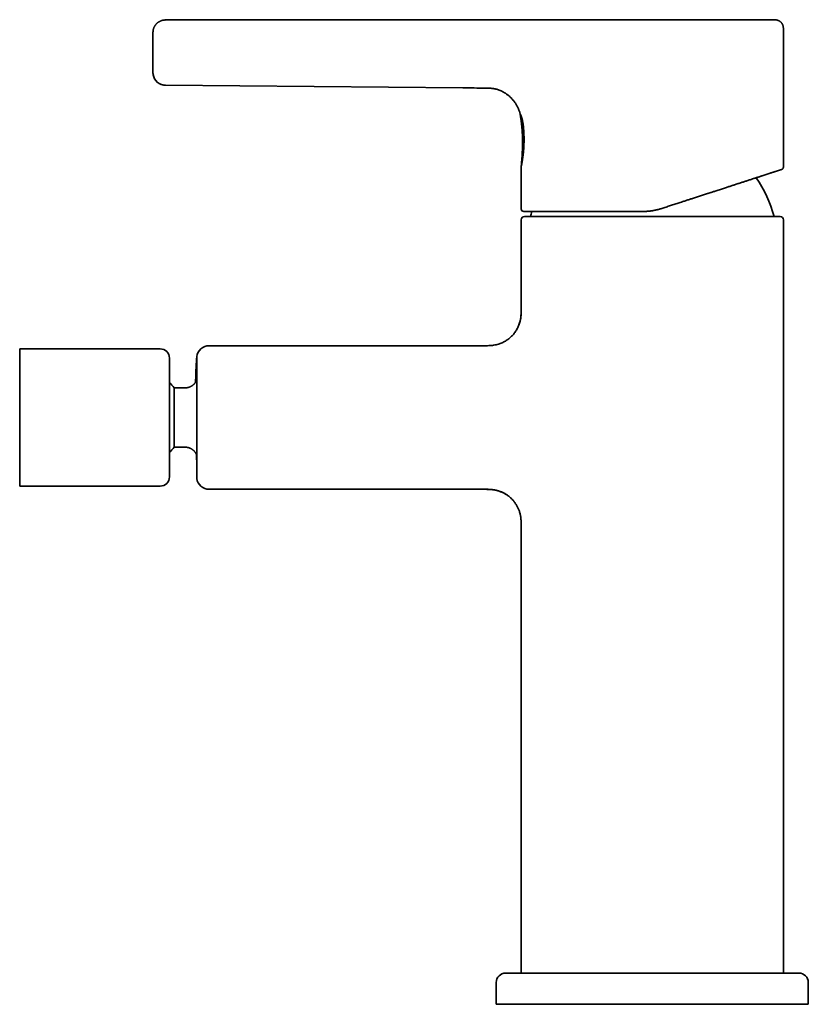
# Model space of a CAD drawing. Header units: millimetres. Extents: x 8 to 497, y 12 to 425.
# Tile 1 of 7: x 27 to 153, y 267 to 425. Entities that reach past the tile are written whole.
import ezdxf

# ---------------------------------------------------------------- set-up
doc = ezdxf.new("R2010")
doc.units = ezdxf.units.MM

msp = doc.modelspace()

# ---------------------------------------------------------------- linework, layer by layer
at = {"color": 7, "linetype": 'Continuous', "lineweight": 35}
for p, q in [((101.66, 424.82), (50.18, 424.79)), ((101.66, 424.81), (50.18, 424.78)), ((111.12, 424.81), (111.13, 424.81)), ((149.18, 401.22), (149.18, 423.31)), ((50.16, 414.34), (97.8, 413.91)), ((107.18, 401.31), (107.18, 394.51)), ((107.18, 392.8), (107.18, 378.61)), ((148.68, 393.3), (107.68, 393.3)), ((149.18, 272.11), (149.18, 392.8)), ((101.18, 372.61), (57.18, 372.61)), ((49.32, 372.11), (26.82, 372.11)), ((26.82, 372.11), (26.82, 361.11)), ((50.82, 370.61), (50.82, 361.11)), ((53.32, 365.86), (51.59, 365.86)), ((51.59, 361.11), (51.59, 365.86)), ((26.82, 361.11), (26.82, 350.11)), ((50.82, 361.11), (50.82, 351.61)), ((51.59, 356.36), (51.59, 361.11)), ((51.59, 356.36), (53.32, 356.36)), ((26.82, 350.11), (49.32, 350.11)), ((57.18, 349.61), (101.18, 349.61)), ((107.18, 343.61), (107.18, 272.11)), ((107.18, 343.61), (107.18, 343.61)), ((151.68, 272.11), (104.68, 272.11)), ((103.18, 270.61), (103.18, 267.11)), ((153.18, 267.11), (153.18, 270.61)), ((103.18, 267.11), (128.18, 267.11)), ((128.18, 267.11), (153.18, 267.11))]:
    msp.add_line(p, q, dxfattribs=at)
at = {"color": 7, "linetype": 'Continuous', "lineweight": 35, "flags": 128}
msp.add_lwpolyline([(48.18, 416.32), (48.18, 416.28), (48.18, 416.22)], dxfattribs=at)
at = {"color": 7, "linetype": 'Continuous', "lineweight": 35}
for centre, radius, start, end in [((50.18, 416.34), 2, 188.8455, 269.4813), ((128.18, 388.11), 20.2, 14.8911, 34.4131), ((107.58, 394.51), 0.4, 180, 270), ((107.68, 392.8), 0.5, 90, 180), ((128.18, 388.11), 20.2, 162.7166, 165.1089), ((148.68, 392.8), 0.5, 0, 90), ((57.18, 370.61), 2, 90, 172.8571), ((49.32, 370.61), 1.5, 0, 90), ((45.82, 361.11), 7.48, 39.4535, 48.0459), ((45.82, 361.11), 7.48, 311.9541, 320.5465), ((49.32, 351.61), 1.5, 270, 0), ((57.18, 351.61), 2, 187.6625, 270), ((104.68, 270.61), 1.5, 90, 180), ((151.68, 270.61), 1.5, 0, 90)]:
    msp.add_arc(centre, radius, start, end, dxfattribs=at)
for points, knots in [([(50.18, 424.79), (50.15, 424.79), (50.08, 424.79), (49.98, 424.78), (49.87, 424.77), (49.77, 424.75), (49.66, 424.73), (49.56, 424.7), (49.46, 424.66), (49.36, 424.62), (49.26, 424.57), (49.16, 424.51), (49.06, 424.45), (48.97, 424.38), (48.87, 424.31), (48.79, 424.23), (48.71, 424.15), (48.63, 424.06), (48.56, 423.97), (48.49, 423.87), (48.44, 423.77), (48.38, 423.67), (48.34, 423.57), (48.3, 423.47), (48.26, 423.36), (48.23, 423.25), (48.21, 423.13), (48.19, 423.02), (48.18, 422.91), (48.18, 422.84), (48.18, 422.81)], [0, 0, 0, 0, 0.032125, 0.064882, 0.098247, 0.13219, 0.166677, 0.201042, 0.235856, 0.271075, 0.306653, 0.343274, 0.38016, 0.417253, 0.454491, 0.491813, 0.529154, 0.566452, 0.603644, 0.640668, 0.677463, 0.713972, 0.750139, 0.785913, 0.821245, 0.859545, 0.897202, 0.93417, 0.970407, 1, 1, 1, 1]), ([(111.13, 424.81), (111.08, 424.81), (110.99, 424.81), (110.85, 424.82), (110.71, 424.82), (110.58, 424.82), (110.46, 424.82), (110.33, 424.82), (110.21, 424.83), (110.07, 424.83), (109.91, 424.83), (109.72, 424.83), (109.55, 424.84), (109.38, 424.84), (109.22, 424.84), (109.07, 424.84), (108.93, 424.83), (108.79, 424.83), (108.66, 424.83), (108.53, 424.83), (108.41, 424.83), (108.29, 424.83), (108.17, 424.83), (108.05, 424.82), (107.93, 424.82), (107.81, 424.82), (107.69, 424.82), (107.57, 424.82), (107.37, 424.81), (107.11, 424.81), (106.68, 424.8), (106.32, 424.8), (106.04, 424.8), (105.92, 424.8), (105.79, 424.8), (105.66, 424.79), (105.53, 424.79), (105.38, 424.79), (105.23, 424.79), (105.07, 424.79), (104.9, 424.79), (104.73, 424.79), (104.55, 424.79), (104.36, 424.8), (104.16, 424.8), (103.95, 424.8), (103.74, 424.8), (103.52, 424.8), (103.29, 424.81), (103.07, 424.81), (102.84, 424.81), (102.61, 424.81), (102.38, 424.81), (102.15, 424.81), (101.91, 424.81), (101.74, 424.81), (101.66, 424.81)], [0, 0, 0, 0, 0.0152754, 0.0299817, 0.0441993, 0.057999, 0.0714422, 0.0845821, 0.0974638, 0.1101248, 0.1296469, 0.1487862, 0.167594, 0.1860022, 0.2020321, 0.2176389, 0.2327823, 0.2474207, 0.2615122, 0.2750142, 0.2878851, 0.3000835, 0.3131497, 0.3257434, 0.338393, 0.3510951, 0.3638462, 0.3766425, 0.3894866, 0.4250133, 0.4607222, 0.5254909, 0.5381518, 0.5507774, 0.5636641, 0.5772153, 0.5917501, 0.6070204, 0.6230489, 0.6398591, 0.6574753, 0.6759051, 0.6951458, 0.7151982, 0.73606, 0.7577253, 0.7801847, 0.8034245, 0.8274265, 0.8521451, 0.8754085, 0.8992404, 0.9236295, 0.9485629, 0.9740254, 1, 1, 1, 1]), ([(147.68, 424.81), (147.68, 424.81), (147.68, 424.81), (147.68, 424.81), (147.67, 424.81), (147.65, 424.81), (147.63, 424.81), (147.61, 424.81), (147.58, 424.81), (147.54, 424.81), (147.5, 424.81), (147.46, 424.81), (147.4, 424.81), (147.35, 424.81), (147.28, 424.81), (147.21, 424.81), (147.13, 424.81), (147.04, 424.81), (146.95, 424.81), (146.85, 424.81), (146.74, 424.81), (146.63, 424.81), (146.52, 424.81), (146.4, 424.81), (146.28, 424.81), (146.16, 424.81), (146.02, 424.81), (145.89, 424.81), (145.75, 424.81), (145.61, 424.81), (145.47, 424.81), (145.32, 424.81), (145.16, 424.81), (144.99, 424.81), (144.8, 424.81), (144.62, 424.81), (144.42, 424.81), (144.23, 424.81), (144.02, 424.81), (143.81, 424.81), (143.6, 424.81), (143.39, 424.81), (143.18, 424.81), (142.96, 424.81), (142.74, 424.81), (142.52, 424.81), (142.29, 424.81), (142.07, 424.81), (141.84, 424.81), (141.62, 424.81), (141.39, 424.81), (141.14, 424.81), (140.89, 424.81), (140.62, 424.81), (140.34, 424.81), (140.06, 424.81), (139.78, 424.81), (139.5, 424.81), (139.21, 424.81), (138.92, 424.81), (138.63, 424.81), (138.34, 424.81), (138.05, 424.81), (137.76, 424.81), (137.47, 424.81), (137.18, 424.81), (136.89, 424.81), (136.61, 424.81), (136.32, 424.81), (136.03, 424.81), (135.73, 424.81), (135.42, 424.81), (135.09, 424.81), (134.76, 424.81), (134.43, 424.81), (134.09, 424.81), (133.75, 424.81), (133.41, 424.81), (133.07, 424.81), (132.74, 424.81), (132.42, 424.81), (132.09, 424.81), (131.76, 424.81), (131.43, 424.81), (131.1, 424.81), (130.78, 424.81), (130.47, 424.81), (130.15, 424.81), (129.84, 424.81), (129.51, 424.81), (129.17, 424.81), (128.82, 424.81), (128.46, 424.81), (128.11, 424.81), (127.76, 424.81), (127.41, 424.81), (127.05, 424.81), (126.71, 424.81), (126.37, 424.81), (126.03, 424.81), (125.7, 424.81), (125.37, 424.81), (125.04, 424.81), (124.71, 424.81), (124.39, 424.81), (124.08, 424.81), (123.77, 424.81), (123.47, 424.81), (123.15, 424.81), (122.82, 424.81), (122.48, 424.81), (122.14, 424.81), (121.81, 424.81), (121.47, 424.81), (121.14, 424.81), (120.82, 424.81), (120.5, 424.81), (120.18, 424.81), (119.88, 424.81), (119.58, 424.81), (119.28, 424.81), (118.98, 424.81), (118.69, 424.81), (118.41, 424.81), (118.14, 424.81), (117.87, 424.81), (117.6, 424.81), (117.32, 424.81), (117.04, 424.81), (116.75, 424.81), (116.47, 424.81), (116.19, 424.81), (115.91, 424.81), (115.64, 424.81), (115.37, 424.81), (115.11, 424.81), (114.86, 424.81), (114.62, 424.81), (114.38, 424.81), (114.14, 424.81), (113.91, 424.81), (113.69, 424.81), (113.48, 424.81), (113.27, 424.81), (113.07, 424.81), (112.87, 424.81), (112.67, 424.81), (112.46, 424.81), (112.26, 424.81), (112.06, 424.81), (111.86, 424.81), (111.67, 424.81), (111.49, 424.81), (111.3, 424.81), (111.19, 424.81), (111.13, 424.81)], [0, 0, 0, 0, 0.0000004, 0.0065284, 0.0130528, 0.0195754, 0.0260983, 0.0326233, 0.0391524, 0.0453139, 0.0514824, 0.0576596, 0.0638451, 0.0700226, 0.0769072, 0.0837838, 0.0906545, 0.0975216, 0.1043873, 0.1112538, 0.1181235, 0.1249985, 0.1315371, 0.1380695, 0.1445978, 0.1511238, 0.1576496, 0.164177, 0.1703348, 0.1764974, 0.1826666, 0.1888422, 0.1950106, 0.2018876, 0.2087592, 0.2156276, 0.222495, 0.2293636, 0.2362357, 0.2431135, 0.2499993, 0.2565606, 0.2631105, 0.2696509, 0.2761838, 0.2827111, 0.2892349, 0.2953843, 0.3015338, 0.3076853, 0.3138415, 0.3200008, 0.3268701, 0.3337366, 0.3406023, 0.3474696, 0.3543408, 0.3612179, 0.3681034, 0.3749995, 0.3815591, 0.3881076, 0.3946471, 0.4011794, 0.4077065, 0.4142303, 0.42038, 0.4265301, 0.4326823, 0.438838, 0.4449925, 0.4518578, 0.4587216, 0.4655862, 0.4724538, 0.4793268, 0.4862073, 0.4930977, 0.5000002, 0.5065499, 0.5130909, 0.5196252, 0.5261546, 0.5326811, 0.5392067, 0.5453601, 0.5515161, 0.557676, 0.5638437, 0.5700164, 0.576897, 0.5837709, 0.5906402, 0.5975074, 0.6043746, 0.6112443, 0.6181186, 0.6249998, 0.6315391, 0.6380721, 0.6446007, 0.6511268, 0.6576524, 0.6641793, 0.6703363, 0.6764978, 0.6826655, 0.6888443, 0.6950315, 0.7019244, 0.7088065, 0.71568, 0.7225471, 0.7294102, 0.7362715, 0.7431333, 0.7499979, 0.7565281, 0.7630541, 0.769578, 0.7761017, 0.7826272, 0.7891562, 0.7953173, 0.801485, 0.807661, 0.8138458, 0.8200253, 0.8269118, 0.8337897, 0.8406611, 0.8475283, 0.8543935, 0.8612591, 0.8681272, 0.8750001, 0.8815341, 0.888063, 0.8945887, 0.9011133, 0.9076387, 0.9141668, 0.9203262, 0.9264914, 0.9326641, 0.9388432, 0.9450119, 0.9518894, 0.9587612, 0.9656297, 0.972497, 0.9793655, 0.9862374, 0.9931148, 1, 1, 1, 1]), ([(149.18, 423.31), (149.18, 423.35), (149.18, 423.42), (149.18, 423.52), (149.17, 423.62), (149.16, 423.71), (149.14, 423.8), (149.12, 423.88), (149.1, 423.96), (149.07, 424.03), (149.04, 424.1), (149, 424.16), (148.97, 424.22), (148.94, 424.27), (148.9, 424.31), (148.87, 424.35), (148.83, 424.4), (148.78, 424.45), (148.71, 424.51), (148.64, 424.57), (148.57, 424.61), (148.49, 424.66), (148.4, 424.7), (148.32, 424.73), (148.24, 424.76), (148.16, 424.78), (148.08, 424.79), (148, 424.8), (147.95, 424.81), (147.9, 424.81), (147.87, 424.81), (147.85, 424.81), (147.83, 424.81), (147.81, 424.81), (147.8, 424.81), (147.79, 424.81), (147.78, 424.81), (147.77, 424.81), (147.76, 424.81), (147.74, 424.81), (147.72, 424.81), (147.7, 424.81), (147.68, 424.81), (147.68, 424.81)], [0, 0, 0, 0, 0.043729, 0.085771, 0.126056, 0.164581, 0.201404, 0.23662, 0.270295, 0.302309, 0.332585, 0.361061, 0.387686, 0.412425, 0.435249, 0.45628, 0.477118, 0.512407, 0.548283, 0.584687, 0.621588, 0.658944, 0.696699, 0.734013, 0.769651, 0.803566, 0.835898, 0.86677, 0.897119, 0.908533, 0.919965, 0.931414, 0.9423, 0.947023, 0.951248, 0.954975, 0.958618, 0.962598, 0.968136, 0.97523, 0.983876, 0.99407, 1, 1, 1, 1]), ([(48.22, 423.2), (48.22, 423.2), (48.22, 423.18), (48.21, 423.13), (48.2, 423.08), (48.2, 423.05), (48.19, 423.03), (48.19, 423.01), (48.19, 422.99), (48.19, 422.98), (48.19, 422.96), (48.19, 422.94), (48.18, 422.92), (48.18, 422.89), (48.18, 422.86), (48.18, 422.84), (48.18, 422.82), (48.18, 422.81)], [0, 0, 0, 0, 0.015933, 0.16002, 0.295468, 0.338729, 0.381057, 0.422677, 0.454829, 0.488712, 0.524882, 0.563782, 0.632486, 0.709993, 0.796887, 0.893499, 1, 1, 1, 1]), ([(48.18, 422.79), (48.18, 422.79), (48.18, 422.79), (48.18, 422.78), (48.18, 422.76), (48.18, 422.74), (48.18, 422.71), (48.18, 422.67), (48.18, 422.63), (48.18, 422.58), (48.18, 422.53), (48.18, 422.47), (48.18, 422.41), (48.18, 422.34), (48.18, 422.26), (48.18, 422.19), (48.18, 422.1), (48.18, 422.02), (48.18, 421.92), (48.18, 421.83), (48.18, 421.73), (48.18, 421.62), (48.18, 421.51), (48.18, 421.39), (48.18, 421.28), (48.18, 421.16), (48.18, 421.03), (48.18, 420.91), (48.18, 420.78), (48.18, 420.64), (48.18, 420.51), (48.18, 420.37), (48.18, 420.23), (48.18, 420.1), (48.18, 419.96), (48.18, 419.82), (48.18, 419.69), (48.18, 419.55), (48.18, 419.41), (48.18, 419.27), (48.18, 419.13), (48.18, 418.99), (48.18, 418.85), (48.18, 418.72), (48.18, 418.58), (48.18, 418.45), (48.18, 418.32), (48.18, 418.19), (48.18, 418.06), (48.18, 417.94), (48.18, 417.81), (48.18, 417.7), (48.18, 417.59), (48.18, 417.48), (48.18, 417.38), (48.18, 417.28), (48.18, 417.18), (48.18, 417.09), (48.18, 417), (48.18, 416.92), (48.18, 416.84), (48.18, 416.77), (48.18, 416.7), (48.18, 416.64), (48.18, 416.58), (48.18, 416.53), (48.18, 416.49), (48.18, 416.45), (48.18, 416.41), (48.18, 416.39), (48.18, 416.37), (48.18, 416.35), (48.18, 416.34), (48.18, 416.34), (48.18, 416.34)], [0, 0, 0, 0, 0.0139023, 0.0278295, 0.0418098, 0.0558715, 0.0699426, 0.0836866, 0.0974266, 0.1111872, 0.1249929, 0.1393121, 0.1534896, 0.1675512, 0.1815235, 0.1954335, 0.2090611, 0.2226813, 0.2363202, 0.250004, 0.2639568, 0.2778587, 0.2917372, 0.3056198, 0.3195341, 0.3332573, 0.3470632, 0.3609769, 0.375023, 0.3893418, 0.4035186, 0.4175794, 0.4315507, 0.4454594, 0.4590855, 0.4727039, 0.4863407, 0.5000221, 0.5139677, 0.5278626, 0.5417343, 0.5556104, 0.5695185, 0.5832359, 0.5970361, 0.6109444, 0.6249853, 0.6392951, 0.6534658, 0.667523, 0.6814933, 0.6954035, 0.7090334, 0.7226576, 0.7363023, 0.7499935, 0.7639181, 0.7778572, 0.7918391, 0.8058918, 0.8199625, 0.8337145, 0.8474556, 0.8612107, 0.8750044, 0.8893371, 0.9035227, 0.9175877, 0.9315593, 0.9454652, 0.9590861, 0.9726976, 0.9863266, 1, 1, 1, 1]), ([(48.18, 416.32), (48.18, 416.32), (48.18, 416.31), (48.18, 416.3), (48.18, 416.29), (48.18, 416.28), (48.18, 416.26), (48.18, 416.25), (48.18, 416.24), (48.18, 416.22), (48.18, 416.2), (48.19, 416.18), (48.19, 416.16), (48.19, 416.12), (48.2, 416.05), (48.22, 415.97), (48.23, 415.88), (48.26, 415.78), (48.29, 415.69), (48.33, 415.59), (48.37, 415.5), (48.41, 415.41), (48.45, 415.33), (48.49, 415.27), (48.52, 415.23), (48.55, 415.18), (48.59, 415.13), (48.63, 415.08), (48.67, 415.03), (48.72, 414.98), (48.77, 414.93), (48.83, 414.87), (48.89, 414.81), (48.96, 414.76), (49.04, 414.71), (49.11, 414.65), (49.2, 414.6), (49.29, 414.56), (49.38, 414.51), (49.48, 414.47), (49.59, 414.44), (49.69, 414.41), (49.81, 414.38), (49.92, 414.36), (50.04, 414.35), (50.12, 414.35), (50.16, 414.35)], [0, 0, 0, 0, 0.011147, 0.021266, 0.030402, 0.038618, 0.046, 0.052675, 0.057323, 0.061763, 0.068268, 0.074929, 0.081762, 0.088742, 0.114765, 0.142464, 0.171408, 0.201598, 0.232957, 0.264607, 0.296275, 0.327918, 0.359489, 0.377123, 0.394713, 0.412252, 0.430275, 0.45003, 0.471567, 0.4935, 0.517003, 0.542058, 0.568643, 0.596728, 0.624669, 0.653876, 0.684299, 0.715877, 0.748542, 0.782216, 0.81681, 0.85223, 0.888372, 0.925125, 0.962375, 1, 1, 1, 1]), ([(97.8, 413.91), (98.01, 413.91), (99.3, 413.9), (100.58, 413.89), (101.66, 413.88)], [0, 0, 0, 0, 0.1609662, 1, 1, 1, 1]), ([(101.66, 413.87), (101.73, 413.87), (101.88, 413.87), (102.1, 413.87), (102.34, 413.85), (102.59, 413.82), (102.85, 413.78), (103.12, 413.72), (103.39, 413.65), (103.67, 413.55), (103.95, 413.43), (104.22, 413.3), (104.5, 413.14), (104.77, 412.97), (104.93, 412.84), (105.02, 412.78)], [0, 0, 0, 0, 0.057916, 0.1201937, 0.1864216, 0.2562729, 0.3294682, 0.4056916, 0.4846748, 0.5662144, 0.6501256, 0.7361481, 0.8239925, 0.9133622, 1, 1, 1, 1]), ([(104.81, 412.94), (104.82, 412.93), (104.88, 412.88), (105, 412.8), (105.14, 412.68), (105.28, 412.56), (105.42, 412.44), (105.55, 412.31), (105.68, 412.17), (105.8, 412.03), (105.92, 411.89), (106.04, 411.74), (106.15, 411.59), (106.25, 411.44), (106.35, 411.28), (106.44, 411.12), (106.53, 410.97), (106.61, 410.8), (106.69, 410.64), (106.76, 410.48), (106.82, 410.32), (106.86, 410.21), (106.88, 410.15), (106.88, 410.15)], [0, 0, 0, 0, 0.014661, 0.066371, 0.118396, 0.170686, 0.223197, 0.275885, 0.328709, 0.381562, 0.434366, 0.487074, 0.539639, 0.592005, 0.644116, 0.695913, 0.747334, 0.798317, 0.848797, 0.89871, 0.947991, 0.996575, 1, 1, 1, 1]), ([(106.88, 410.15), (106.89, 410.14), (106.92, 410.05), (106.95, 409.95), (106.97, 409.85)], [0, 0, 0, 0, 0.0206553, 1, 1, 1, 1]), ([(106.97, 409.85), (106.98, 409.81), (107, 409.72), (107.03, 409.56), (107.05, 409.4), (107.08, 409.25), (107.1, 409.1), (107.12, 408.97), (107.14, 408.83), (107.16, 408.71), (107.18, 408.59), (107.19, 408.48), (107.2, 408.38), (107.22, 408.28), (107.23, 408.19), (107.24, 408.11), (107.24, 408.03), (107.25, 407.96), (107.26, 407.9), (107.26, 407.84), (107.27, 407.8), (107.27, 407.76), (107.28, 407.72), (107.28, 407.7), (107.28, 407.68), (107.28, 407.67), (107.28, 407.66), (107.28, 407.66), (107.28, 407.65), (107.28, 407.64), (107.29, 407.62), (107.29, 407.6), (107.29, 407.58), (107.29, 407.55), (107.29, 407.51), (107.3, 407.46), (107.3, 407.41), (107.31, 407.35), (107.31, 407.27), (107.32, 407.18), (107.33, 407.09), (107.33, 406.99), (107.34, 406.89), (107.35, 406.78), (107.35, 406.66), (107.36, 406.54), (107.36, 406.41), (107.37, 406.29), (107.37, 406.17), (107.38, 406.07), (107.38, 405.96), (107.38, 405.86), (107.38, 405.74), (107.38, 405.62), (107.39, 405.5), (107.39, 405.38), (107.39, 405.27), (107.39, 405.16), (107.39, 405.06), (107.39, 404.97), (107.38, 404.89), (107.38, 404.84), (107.38, 404.81), (107.38, 404.78), (107.38, 404.75), (107.38, 404.74), (107.38, 404.72), (107.38, 404.71), (107.38, 404.7), (107.38, 404.69), (107.38, 404.67), (107.38, 404.65), (107.38, 404.63), (107.38, 404.6), (107.38, 404.56), (107.38, 404.51), (107.38, 404.46), (107.38, 404.4), (107.37, 404.34), (107.37, 404.27), (107.37, 404.19), (107.37, 404.11), (107.36, 404.03), (107.36, 403.93), (107.36, 403.84), (107.35, 403.73), (107.35, 403.62), (107.34, 403.5), (107.33, 403.37), (107.33, 403.22), (107.32, 403.07), (107.31, 402.91), (107.3, 402.74), (107.28, 402.57), (107.27, 402.39), (107.26, 402.21), (107.24, 402.03), (107.23, 401.85), (107.21, 401.66), (107.2, 401.47), (107.18, 401.36), (107.18, 401.31)], [0, 0, 0, 0, 0.01464, 0.034539, 0.053576, 0.071755, 0.089079, 0.105264, 0.120629, 0.135175, 0.148907, 0.162079, 0.174405, 0.185887, 0.196526, 0.206323, 0.215279, 0.223395, 0.230633, 0.237043, 0.242624, 0.247377, 0.251303, 0.254401, 0.256054, 0.257314, 0.258183, 0.258679, 0.259428, 0.260732, 0.262866, 0.265198, 0.267682, 0.270315, 0.275393, 0.28095, 0.286988, 0.293468, 0.303264, 0.313677, 0.324706, 0.33635, 0.348609, 0.361484, 0.374974, 0.38908, 0.4038, 0.419136, 0.431617, 0.4444, 0.456899, 0.468993, 0.480684, 0.496126, 0.510803, 0.524715, 0.537861, 0.550243, 0.561861, 0.572713, 0.5828, 0.587397, 0.591377, 0.594739, 0.597483, 0.599608, 0.601122, 0.602295, 0.603238, 0.604579, 0.606482, 0.608946, 0.611971, 0.615559, 0.620184, 0.625498, 0.6315, 0.63819, 0.645569, 0.653637, 0.662394, 0.67184, 0.681975, 0.6928, 0.704315, 0.71652, 0.729416, 0.743003, 0.759042, 0.775948, 0.793723, 0.812368, 0.831882, 0.852267, 0.873524, 0.893776, 0.914762, 0.936482, 0.958938, 0.982129, 1, 1, 1, 1]), ([(107.48, 408.11), (107.47, 408.15), (107.46, 408.24), (107.44, 408.36), (107.42, 408.49), (107.4, 408.61), (107.38, 408.73), (107.36, 408.83), (107.34, 408.9), (107.33, 408.95), (107.31, 409), (107.3, 409.05), (107.29, 409.09), (107.27, 409.14), (107.25, 409.19), (107.23, 409.26), (107.21, 409.33), (107.18, 409.4), (107.15, 409.47), (107.13, 409.54), (107.1, 409.6), (107.07, 409.65), (107.05, 409.7), (107.03, 409.74), (107.01, 409.78), (107, 409.81), (106.98, 409.84), (106.98, 409.85), (106.98, 409.85), (106.97, 409.85)], [0, 0, 0, 0, 0.038247, 0.077967, 0.119105, 0.16163, 0.205524, 0.250784, 0.27021, 0.289751, 0.309405, 0.329169, 0.349041, 0.369019, 0.3891, 0.426182, 0.463609, 0.501391, 0.543075, 0.58472, 0.626366, 0.668067, 0.709884, 0.751891, 0.802339, 0.852454, 0.902401, 0.952358, 1, 1, 1, 1]), ([(107.48, 408.11), (107.48, 408.06), (107.5, 407.95), (107.52, 407.78), (107.53, 407.61), (107.55, 407.43), (107.57, 407.25), (107.58, 407.07), (107.59, 406.88), (107.6, 406.7), (107.61, 406.5), (107.62, 406.31), (107.63, 406.11), (107.63, 405.92), (107.63, 405.72), (107.63, 405.52), (107.63, 405.33), (107.63, 405.13), (107.62, 404.93), (107.61, 404.74), (107.61, 404.55), (107.59, 404.36), (107.58, 404.17), (107.57, 403.99), (107.55, 403.81), (107.54, 403.63), (107.52, 403.46), (107.5, 403.29), (107.48, 403.13), (107.46, 402.97), (107.44, 402.82), (107.42, 402.67), (107.4, 402.53), (107.38, 402.4), (107.36, 402.27), (107.34, 402.15), (107.32, 402.04), (107.3, 401.93), (107.28, 401.83), (107.27, 401.74), (107.25, 401.66), (107.24, 401.59), (107.22, 401.52), (107.21, 401.47), (107.2, 401.42), (107.19, 401.38), (107.19, 401.35), (107.18, 401.32), (107.18, 401.31), (107.18, 401.31), (107.18, 401.31)], [0, 0, 0, 0, 0.020907, 0.041726, 0.062501, 0.083277, 0.104098, 0.125007, 0.145816, 0.166566, 0.187303, 0.208073, 0.228923, 0.2499, 0.270729, 0.291487, 0.312222, 0.332981, 0.35381, 0.374757, 0.395655, 0.41646, 0.437217, 0.457972, 0.478771, 0.499658, 0.520609, 0.541452, 0.562232, 0.582991, 0.603773, 0.624622, 0.64553, 0.666354, 0.687137, 0.70792, 0.728744, 0.749652, 0.770443, 0.791191, 0.811937, 0.832724, 0.853594, 0.874587, 0.895544, 0.91642, 0.937261, 0.958109, 0.979008, 1, 1, 1, 1]), ([(148.9, 400.84), (148.9, 400.84), (148.9, 400.84), (148.89, 400.84), (148.87, 400.83), (148.85, 400.82), (148.82, 400.81), (148.78, 400.8), (148.75, 400.79), (148.72, 400.78), (148.68, 400.77), (148.64, 400.75), (148.6, 400.74), (148.55, 400.73), (148.49, 400.71), (148.42, 400.68), (148.34, 400.66), (148.25, 400.63), (148.15, 400.6), (148.05, 400.56), (147.96, 400.53), (147.88, 400.51), (147.81, 400.48), (147.75, 400.47), (147.72, 400.46), (147.68, 400.44), (147.64, 400.43), (147.61, 400.42), (147.54, 400.4), (147.44, 400.36), (147.3, 400.32), (147.16, 400.28), (147.02, 400.23), (146.87, 400.18), (146.71, 400.13), (146.55, 400.08), (146.39, 400.02), (146.23, 399.97), (146.07, 399.92), (145.9, 399.87), (145.73, 399.81), (145.55, 399.75), (145.36, 399.69), (145.18, 399.63), (144.98, 399.57), (144.79, 399.5), (144.58, 399.44), (144.37, 399.37), (144.13, 399.29), (143.88, 399.21), (143.62, 399.12), (143.36, 399.04), (143.1, 398.95), (142.85, 398.87), (142.59, 398.79), (142.32, 398.7), (142.05, 398.62), (141.78, 398.53), (141.51, 398.44), (141.25, 398.35), (140.99, 398.27), (140.72, 398.18), (140.46, 398.1), (140.19, 398.01), (139.9, 397.92), (139.59, 397.82), (139.26, 397.71), (138.93, 397.6), (138.59, 397.49), (138.28, 397.39), (138, 397.3), (137.75, 397.22), (137.54, 397.15), (137.39, 397.1), (137.29, 397.07), (137.19, 397.03), (137.08, 397), (136.98, 396.97), (136.81, 396.91), (136.56, 396.83), (136.25, 396.73), (135.93, 396.63), (135.61, 396.52), (135.29, 396.42), (134.97, 396.31), (134.66, 396.21), (134.38, 396.12), (134.13, 396.04), (133.87, 395.96), (133.61, 395.87), (133.35, 395.79), (133.09, 395.7), (132.81, 395.61), (132.49, 395.51), (132.14, 395.39), (131.79, 395.28), (131.44, 395.17), (131.09, 395.05), (130.74, 394.94), (130.39, 394.82), (130.04, 394.71), (129.8, 394.63), (129.69, 394.6)], [0, 0, 0, 0, 0.011975, 0.023936, 0.035887, 0.047833, 0.059778, 0.071727, 0.079778, 0.087835, 0.095898, 0.103969, 0.112049, 0.120447, 0.128968, 0.14089, 0.152806, 0.16472, 0.176636, 0.18856, 0.197312, 0.206071, 0.21484, 0.218288, 0.221738, 0.225189, 0.228643, 0.232099, 0.235558, 0.24688, 0.258194, 0.269504, 0.280812, 0.292124, 0.303443, 0.314771, 0.325167, 0.335578, 0.346006, 0.356453, 0.367011, 0.377673, 0.388331, 0.398988, 0.409646, 0.420308, 0.430977, 0.441656, 0.454259, 0.466885, 0.479537, 0.492222, 0.503969, 0.51571, 0.527449, 0.53919, 0.550935, 0.56269, 0.574456, 0.585256, 0.596072, 0.606907, 0.617764, 0.628543, 0.639206, 0.651995, 0.664783, 0.677573, 0.690371, 0.703181, 0.712584, 0.721998, 0.731425, 0.735131, 0.738841, 0.742552, 0.746266, 0.749982, 0.753701, 0.764999, 0.776289, 0.787575, 0.79886, 0.810147, 0.821438, 0.832736, 0.84162, 0.850513, 0.859414, 0.868326, 0.87725, 0.88585, 0.894307, 0.906139, 0.917964, 0.929787, 0.94161, 0.953437, 0.96506, 0.976693, 0.988338, 1, 1, 1, 1]), ([(148.9, 400.84), (148.91, 400.84), (148.92, 400.85), (148.94, 400.85), (148.95, 400.86), (148.96, 400.86), (148.97, 400.87), (148.98, 400.88), (149, 400.89), (149.03, 400.91), (149.06, 400.93), (149.08, 400.95), (149.1, 400.98), (149.11, 401), (149.13, 401.03), (149.15, 401.07), (149.17, 401.11), (149.17, 401.15), (149.18, 401.18), (149.18, 401.21), (149.18, 401.22)], [0, 0, 0, 0, 0.040753, 0.076722, 0.101781, 0.123536, 0.146347, 0.170224, 0.195176, 0.284926, 0.373595, 0.418277, 0.471781, 0.536007, 0.610729, 0.695471, 0.789433, 0.856655, 0.927017, 1, 1, 1, 1]), ([(129.69, 394.6), (129.6, 394.57), (129.44, 394.52), (129.19, 394.45), (128.95, 394.39), (128.7, 394.33), (128.45, 394.28), (128.2, 394.24), (127.96, 394.2), (127.73, 394.17), (127.5, 394.15), (127.27, 394.13), (127.05, 394.12), (126.82, 394.11), (126.67, 394.11), (126.6, 394.11)], [0, 0, 0, 0, 0.0818939, 0.1634265, 0.2446066, 0.3254433, 0.4059456, 0.4861226, 0.5659837, 0.6389206, 0.7116072, 0.7840509, 0.8562592, 0.9282397, 1, 1, 1, 1]), ([(107.58, 394.11), (107.58, 394.11), (107.58, 394.11), (107.59, 394.11), (107.61, 394.11), (107.63, 394.11), (107.66, 394.11), (107.7, 394.11), (107.73, 394.11), (107.77, 394.11), (107.8, 394.11), (107.84, 394.11), (107.88, 394.11), (107.93, 394.11), (107.99, 394.11), (108.06, 394.11), (108.14, 394.11), (108.23, 394.11), (108.33, 394.11), (108.42, 394.11), (108.51, 394.11), (108.59, 394.11), (108.66, 394.11), (108.72, 394.11), (108.75, 394.11), (108.79, 394.11), (108.82, 394.11), (108.86, 394.11), (108.93, 394.11), (109.03, 394.11), (109.16, 394.11), (109.3, 394.11), (109.44, 394.11), (109.59, 394.11), (109.75, 394.11), (109.9, 394.11), (110.06, 394.11), (110.22, 394.11), (110.38, 394.11), (110.54, 394.11), (110.72, 394.11), (110.9, 394.11), (111.11, 394.11), (111.34, 394.11), (111.57, 394.11), (111.8, 394.11), (112.05, 394.11), (112.29, 394.11), (112.54, 394.11), (112.8, 394.11), (113.06, 394.11), (113.31, 394.11), (113.56, 394.11), (113.82, 394.11), (114.08, 394.11), (114.34, 394.11), (114.61, 394.11), (114.88, 394.11), (115.14, 394.11), (115.4, 394.11), (115.66, 394.11), (115.92, 394.11), (116.19, 394.11), (116.47, 394.11), (116.78, 394.11), (117.1, 394.11), (117.43, 394.11), (117.76, 394.11), (118.07, 394.11), (118.35, 394.11), (118.6, 394.11), (118.8, 394.11), (118.96, 394.11), (119.06, 394.11), (119.16, 394.11), (119.26, 394.11), (119.36, 394.11), (119.55, 394.11), (119.82, 394.11), (120.19, 394.11), (120.56, 394.11), (120.93, 394.11), (121.3, 394.11), (121.64, 394.11), (121.93, 394.11), (122.19, 394.11), (122.44, 394.11), (122.7, 394.11), (122.96, 394.11), (123.21, 394.11), (123.49, 394.11), (123.81, 394.11), (124.16, 394.11), (124.5, 394.11), (124.85, 394.11), (125.2, 394.11), (125.55, 394.11), (125.9, 394.11), (126.25, 394.11), (126.48, 394.11), (126.6, 394.11)], [0, 0, 0, 0, 0.012282, 0.024549, 0.036805, 0.049055, 0.061302, 0.073551, 0.081803, 0.090059, 0.09832, 0.106588, 0.114863, 0.123457, 0.132174, 0.144365, 0.156546, 0.16872, 0.18089, 0.193063, 0.201992, 0.210926, 0.219866, 0.22338, 0.226895, 0.230412, 0.23393, 0.23745, 0.240971, 0.25249, 0.263993, 0.275485, 0.286969, 0.298448, 0.309925, 0.321404, 0.331932, 0.342466, 0.35301, 0.363567, 0.374226, 0.384981, 0.397871, 0.410748, 0.423617, 0.436482, 0.449348, 0.461991, 0.474644, 0.487312, 0.5, 0.511739, 0.523463, 0.535174, 0.546876, 0.558573, 0.570269, 0.581966, 0.592694, 0.603429, 0.614174, 0.624933, 0.635608, 0.646161, 0.658809, 0.671445, 0.684074, 0.696699, 0.709325, 0.718588, 0.727856, 0.737131, 0.740776, 0.744424, 0.748072, 0.751723, 0.755375, 0.759029, 0.771979, 0.784911, 0.79783, 0.810742, 0.82365, 0.83656, 0.845258, 0.853961, 0.86267, 0.871386, 0.88011, 0.888521, 0.89679, 0.908356, 0.919912, 0.931462, 0.943009, 0.954558, 0.965904, 0.977257, 0.988622, 1, 1, 1, 1]), ([(107.18, 378.61), (107.18, 378.48), (107.18, 378.21), (107.17, 377.82), (107.14, 377.43), (107.1, 377.03), (107.02, 376.64), (106.93, 376.28), (106.82, 375.96), (106.71, 375.67), (106.57, 375.4), (106.42, 375.12), (106.25, 374.86), (106.07, 374.61), (105.87, 374.36), (105.65, 374.13), (105.42, 373.92), (105.18, 373.72), (104.93, 373.53), (104.66, 373.36), (104.39, 373.21), (104.11, 373.08), (103.83, 372.96), (103.51, 372.86), (103.15, 372.76), (102.75, 372.69), (102.36, 372.64), (101.97, 372.62), (101.57, 372.61), (101.31, 372.61), (101.18, 372.61)], [0, 0, 0, 0, 0.040267, 0.080645, 0.121207, 0.162007, 0.203098, 0.244526, 0.275839, 0.307363, 0.339092, 0.371012, 0.403099, 0.43532, 0.467634, 0.499996, 0.532358, 0.564673, 0.596893, 0.628981, 0.660901, 0.692631, 0.724155, 0.755468, 0.796896, 0.837988, 0.87879, 0.919352, 0.959732, 1, 1, 1, 1]), ([(107.18, 378.6), (107.18, 378.57), (107.18, 378.47), (107.18, 378.32), (107.18, 378.16), (107.18, 378), (107.17, 377.85), (107.17, 377.7), (107.16, 377.57), (107.15, 377.44), (107.14, 377.32), (107.12, 377.21), (107.11, 377.1), (107.09, 376.99), (107.08, 376.9), (107.06, 376.8), (107.04, 376.72), (107.03, 376.64), (107.01, 376.56), (106.99, 376.49), (106.98, 376.43), (106.96, 376.37), (106.94, 376.32), (106.93, 376.27), (106.92, 376.23), (106.91, 376.19), (106.9, 376.16), (106.89, 376.14), (106.88, 376.12), (106.88, 376.11), (106.87, 376.1), (106.87, 376.09), (106.87, 376.09), (106.87, 376.08), (106.86, 376.07), (106.86, 376.05), (106.85, 376.04), (106.84, 376.02), (106.83, 375.99), (106.82, 375.97), (106.81, 375.94), (106.8, 375.91), (106.79, 375.87), (106.78, 375.85), (106.77, 375.84)], [0, 0, 0, 0, 0.038652, 0.094667, 0.148635, 0.200574, 0.25049, 0.298389, 0.341704, 0.383225, 0.422949, 0.460875, 0.496998, 0.531313, 0.563817, 0.594503, 0.623366, 0.650402, 0.675172, 0.69817, 0.719394, 0.73884, 0.757063, 0.773389, 0.787825, 0.80038, 0.811074, 0.818588, 0.824869, 0.829978, 0.833114, 0.835751, 0.838634, 0.842256, 0.849588, 0.858812, 0.869925, 0.882921, 0.897795, 0.914537, 0.93314, 0.953593, 0.975884, 1, 1, 1, 1]), ([(55.2, 370.86), (55.19, 370.85), (55.19, 370.81), (55.19, 370.75), (55.18, 370.69), (55.18, 370.63), (55.17, 370.59), (55.17, 370.54), (55.17, 370.51), (55.17, 370.48), (55.17, 370.47), (55.16, 370.45), (55.16, 370.44), (55.16, 370.43), (55.16, 370.43), (55.16, 370.42), (55.16, 370.41), (55.16, 370.39), (55.16, 370.37), (55.15, 370.33), (55.15, 370.27), (55.15, 370.21), (55.14, 370.14), (55.14, 370.07), (55.13, 369.99), (55.13, 369.91), (55.12, 369.82), (55.12, 369.73), (55.11, 369.63), (55.1, 369.53), (55.1, 369.42), (55.09, 369.31), (55.08, 369.14), (55.07, 368.91), (55.06, 368.63), (55.05, 368.35), (55.04, 368.08), (55.03, 367.81), (55.03, 367.54), (55.02, 367.28), (55.01, 367.03), (55.01, 366.86), (55.01, 366.79)], [0, 0, 0, 0, 0.009824, 0.028014, 0.044352, 0.058839, 0.071474, 0.082258, 0.091191, 0.098274, 0.102373, 0.10543, 0.108032, 0.110012, 0.11217, 0.114507, 0.117023, 0.119718, 0.126779, 0.134652, 0.149914, 0.166708, 0.182999, 0.200515, 0.219257, 0.239227, 0.26087, 0.283792, 0.307993, 0.333474, 0.360235, 0.388143, 0.416123, 0.485373, 0.553634, 0.62092, 0.687245, 0.752621, 0.817064, 0.880587, 0.943206, 1, 1, 1, 1]), ([(55.2, 370.86), (55.2, 370.86), (55.2, 370.86), (55.2, 370.85), (55.2, 370.85), (55.2, 370.84), (55.2, 370.82), (55.2, 370.8), (55.2, 370.78), (55.2, 370.75), (55.2, 370.72), (55.2, 370.68), (55.2, 370.64), (55.2, 370.6), (55.2, 370.55), (55.2, 370.5), (55.2, 370.44), (55.2, 370.38), (55.2, 370.3), (55.2, 370.23), (55.2, 370.14), (55.2, 370.06), (55.2, 369.98), (55.2, 369.9), (55.2, 369.81), (55.2, 369.72), (55.2, 369.63), (55.2, 369.54), (55.2, 369.46), (55.2, 369.39), (55.2, 369.31), (55.2, 369.21), (55.2, 369.09), (55.2, 368.94), (55.2, 368.79), (55.2, 368.65), (55.2, 368.5), (55.2, 368.37), (55.2, 368.22), (55.2, 368.07), (55.2, 367.92), (55.2, 367.75), (55.2, 367.58), (55.2, 367.43), (55.2, 367.29), (55.2, 367.18), (55.2, 367.07), (55.2, 366.93), (55.2, 366.76), (55.2, 366.56), (55.2, 366.35), (55.2, 366.14), (55.2, 365.92), (55.2, 365.68), (55.2, 365.44), (55.2, 365.23), (55.2, 365.05), (55.2, 364.9), (55.2, 364.75), (55.2, 364.6), (55.2, 364.46), (55.2, 364.32), (55.2, 364.19), (55.2, 364.02), (55.2, 363.81), (55.2, 363.57), (55.2, 363.34), (55.2, 363.11), (55.2, 362.89), (55.2, 362.69), (55.2, 362.48), (55.2, 362.27), (55.2, 362.05), (55.2, 361.82), (55.2, 361.59), (55.2, 361.37), (55.2, 361.18), (55.2, 360.99), (55.2, 360.81), (55.2, 360.61), (55.2, 360.4), (55.2, 360.17), (55.2, 359.94), (55.2, 359.72), (55.2, 359.5), (55.2, 359.28), (55.2, 359.08), (55.2, 358.89), (55.2, 358.7), (55.2, 358.51), (55.2, 358.32), (55.2, 358.15), (55.2, 357.99), (55.2, 357.86), (55.2, 357.72), (55.2, 357.56), (55.2, 357.36), (55.2, 357.13), (55.2, 356.91), (55.2, 356.7), (55.2, 356.5), (55.2, 356.32), (55.2, 356.14), (55.2, 355.96), (55.2, 355.77), (55.2, 355.58), (55.2, 355.4), (55.2, 355.24), (55.2, 355.1), (55.2, 354.99), (55.2, 354.88), (55.2, 354.74), (55.2, 354.58), (55.2, 354.4), (55.2, 354.22), (55.2, 354.06), (55.2, 353.91), (55.2, 353.77), (55.2, 353.63), (55.2, 353.5), (55.2, 353.36), (55.2, 353.22), (55.2, 353.09), (55.2, 352.98), (55.2, 352.89), (55.2, 352.81), (55.2, 352.74), (55.2, 352.65), (55.2, 352.54), (55.2, 352.43), (55.2, 352.32), (55.2, 352.22), (55.2, 352.13), (55.2, 352.05), (55.2, 351.98), (55.2, 351.9), (55.2, 351.83), (55.2, 351.76), (55.2, 351.7), (55.2, 351.64), (55.2, 351.59), (55.2, 351.55), (55.2, 351.51), (55.2, 351.48), (55.2, 351.44), (55.2, 351.42), (55.2, 351.39), (55.2, 351.37), (55.2, 351.36), (55.2, 351.35), (55.2, 351.34), (55.2, 351.34), (55.2, 351.34)], [0, 0, 0, 0, 0.0012826, 0.0077322, 0.0141888, 0.0206456, 0.0271015, 0.0335844, 0.0400683, 0.0465513, 0.0530631, 0.0595781, 0.0654916, 0.0714051, 0.0773269, 0.0832487, 0.0904979, 0.097748, 0.1049972, 0.1122785, 0.1195606, 0.1268418, 0.1331252, 0.1394092, 0.1456926, 0.1519975, 0.158303, 0.1646078, 0.1693485, 0.1740893, 0.1788342, 0.1835791, 0.1917112, 0.1998433, 0.2079967, 0.2161501, 0.2229962, 0.2298423, 0.2367011, 0.24356, 0.2511162, 0.2586725, 0.2662457, 0.2738189, 0.2784946, 0.2831703, 0.2878499, 0.2925295, 0.3005482, 0.3085668, 0.3166054, 0.3246439, 0.3333874, 0.3421309, 0.3509002, 0.3596695, 0.3651068, 0.3705441, 0.3759877, 0.3814312, 0.386148, 0.3908648, 0.3955856, 0.4003065, 0.4083969, 0.4164874, 0.4245987, 0.4327101, 0.4395197, 0.4463293, 0.4531514, 0.4599735, 0.4674879, 0.4750023, 0.4825334, 0.4900646, 0.4961164, 0.5021683, 0.5082289, 0.5142895, 0.5217131, 0.5291378, 0.5365614, 0.5440212, 0.5514819, 0.5589417, 0.5653859, 0.5718308, 0.578275, 0.5847426, 0.5912109, 0.5976785, 0.6023815, 0.6070846, 0.6117916, 0.6164987, 0.6245647, 0.6326308, 0.6407173, 0.6488037, 0.6555904, 0.6623771, 0.669176, 0.6759749, 0.6834613, 0.6909476, 0.6984505, 0.7059533, 0.7106573, 0.7153612, 0.7200693, 0.7247773, 0.7328457, 0.7409141, 0.7490033, 0.7570924, 0.7638828, 0.7706733, 0.777476, 0.7842788, 0.7917712, 0.7992635, 0.8067725, 0.8142814, 0.8189589, 0.8236365, 0.828318, 0.8329995, 0.8410216, 0.8490437, 0.8570859, 0.8651281, 0.8718765, 0.878625, 0.8853852, 0.8921455, 0.8995879, 0.9070303, 0.9144886, 0.9219469, 0.9285644, 0.9351826, 0.9418001, 0.9484432, 0.9550869, 0.9617299, 0.9684118, 0.9750943, 0.9817762, 0.9884842, 0.9951928, 1, 1, 1, 1]), ([(55.01, 366.79), (55.01, 366.78), (55, 366.77), (54.98, 366.73), (54.95, 366.69), (54.92, 366.65), (54.88, 366.6), (54.84, 366.55), (54.8, 366.51), (54.75, 366.46), (54.7, 366.41), (54.64, 366.35), (54.58, 366.3), (54.51, 366.25), (54.44, 366.2), (54.37, 366.15), (54.29, 366.11), (54.2, 366.06), (54.11, 366.02), (54.02, 365.98), (53.93, 365.95), (53.84, 365.92), (53.74, 365.9), (53.64, 365.88), (53.54, 365.87), (53.43, 365.86), (53.36, 365.86), (53.32, 365.86)], [0, 0, 0, 0, 0.005435, 0.03164, 0.05771, 0.083891, 0.112125, 0.142824, 0.175987, 0.209513, 0.24523, 0.283138, 0.323236, 0.365525, 0.40759, 0.45162, 0.497614, 0.545572, 0.595495, 0.647382, 0.693423, 0.740908, 0.789839, 0.840214, 0.892034, 0.945296, 1, 1, 1, 1]), ([(53.32, 356.36), (53.36, 356.36), (53.42, 356.36), (53.52, 356.35), (53.62, 356.34), (53.71, 356.32), (53.8, 356.3), (53.88, 356.28), (53.97, 356.25), (54.05, 356.22), (54.13, 356.19), (54.21, 356.15), (54.28, 356.11), (54.35, 356.07), (54.41, 356.03), (54.47, 355.99), (54.53, 355.95), (54.58, 355.91), (54.63, 355.87), (54.68, 355.83), (54.73, 355.78), (54.79, 355.72), (54.85, 355.65), (54.91, 355.57), (54.97, 355.49), (55.03, 355.4), (55.08, 355.32), (55.12, 355.23), (55.15, 355.17), (55.17, 355.14), (55.17, 355.13)], [0, 0, 0, 0, 0.043766, 0.086206, 0.127316, 0.167098, 0.205549, 0.24267, 0.278461, 0.318537, 0.356803, 0.39326, 0.427908, 0.460748, 0.491779, 0.524387, 0.554725, 0.582796, 0.608698, 0.634219, 0.660012, 0.701088, 0.742835, 0.785251, 0.827209, 0.869803, 0.913031, 0.95637, 0.998278, 1, 1, 1, 1]), ([(55.17, 355.13), (55.17, 355.09), (55.17, 354.98), (55.17, 354.81), (55.17, 354.62), (55.17, 354.43), (55.18, 354.25), (55.18, 354.08), (55.18, 353.9), (55.18, 353.72), (55.18, 353.53), (55.19, 353.35), (55.19, 353.17), (55.19, 353), (55.19, 352.85), (55.19, 352.71), (55.19, 352.59), (55.19, 352.47), (55.19, 352.36), (55.19, 352.28), (55.19, 352.21), (55.19, 352.14), (55.19, 352.08), (55.19, 352), (55.19, 351.92), (55.2, 351.82), (55.2, 351.71), (55.2, 351.6), (55.2, 351.48), (55.2, 351.39), (55.2, 351.35), (55.2, 351.34)], [0, 0, 0, 0, 0.035127, 0.086261, 0.136213, 0.184038, 0.230643, 0.276029, 0.320201, 0.371208, 0.420503, 0.468096, 0.513992, 0.558202, 0.600733, 0.635172, 0.668441, 0.700549, 0.731506, 0.750379, 0.768803, 0.786781, 0.804337, 0.82242, 0.847023, 0.873359, 0.901438, 0.931266, 0.962851, 0.996196, 1, 1, 1, 1]), ([(101.18, 349.61), (101.23, 349.61), (101.35, 349.61), (101.54, 349.61), (101.73, 349.61), (101.93, 349.6), (102.11, 349.59), (102.29, 349.58), (102.46, 349.56), (102.62, 349.54), (102.77, 349.52), (102.92, 349.5), (103.07, 349.47), (103.21, 349.44), (103.34, 349.4), (103.48, 349.37), (103.6, 349.33), (103.72, 349.29), (103.83, 349.25), (103.93, 349.21), (104.02, 349.17), (104.11, 349.14), (104.19, 349.1), (104.26, 349.06), (104.34, 349.03), (104.4, 348.99), (104.47, 348.96), (104.52, 348.93), (104.58, 348.9), (104.65, 348.86), (104.75, 348.8), (104.87, 348.72), (104.96, 348.66), (105.02, 348.61), (105.05, 348.59), (105.08, 348.57), (105.1, 348.55), (105.13, 348.54), (105.15, 348.52), (105.16, 348.51), (105.18, 348.49), (105.19, 348.48), (105.2, 348.47), (105.21, 348.47), (105.22, 348.46), (105.22, 348.46)], [0, 0, 0, 0, 0.034181, 0.079893, 0.124283, 0.167366, 0.209151, 0.249641, 0.286634, 0.322476, 0.357166, 0.390699, 0.423072, 0.45613, 0.487868, 0.518274, 0.54734, 0.575053, 0.601404, 0.624992, 0.647349, 0.668468, 0.688339, 0.706955, 0.725321, 0.742258, 0.757761, 0.771902, 0.785636, 0.799243, 0.830814, 0.861671, 0.895853, 0.90425, 0.912381, 0.920031, 0.927398, 0.934709, 0.942199, 0.950088, 0.958564, 0.967778, 0.977848, 0.988862, 1, 1, 1, 1]), ([(101.18, 349.61), (101.27, 349.61), (101.44, 349.61), (101.71, 349.6), (101.97, 349.6), (102.24, 349.58), (102.5, 349.56), (102.76, 349.52), (103.02, 349.48), (103.28, 349.42), (103.53, 349.35), (103.77, 349.27), (104, 349.18), (104.22, 349.08), (104.45, 348.97), (104.66, 348.85), (104.87, 348.72), (105.08, 348.57), (105.28, 348.42), (105.47, 348.25), (105.65, 348.08), (105.82, 347.9), (105.99, 347.7), (106.14, 347.51), (106.29, 347.3), (106.42, 347.09), (106.54, 346.87), (106.65, 346.65), (106.75, 346.43), (106.84, 346.2), (106.92, 345.96), (106.99, 345.7), (107.05, 345.44), (107.1, 345.18), (107.13, 344.91), (107.16, 344.62), (107.17, 344.3), (107.18, 343.95), (107.18, 343.72), (107.18, 343.61)], [0, 0, 0, 0, 0.027051, 0.05414, 0.081292, 0.108528, 0.135865, 0.162828, 0.189919, 0.21715, 0.244534, 0.269568, 0.294736, 0.320038, 0.345469, 0.371019, 0.396676, 0.422424, 0.448242, 0.474109, 0.500001, 0.525892, 0.551759, 0.577577, 0.603325, 0.628982, 0.654533, 0.679964, 0.705266, 0.730434, 0.755467, 0.783348, 0.81107, 0.838647, 0.866092, 0.893422, 0.929061, 0.96457, 1, 1, 1, 1]), ([(107.09, 345.21), (107.09, 345.18), (107.11, 345.1), (107.12, 344.96), (107.14, 344.78), (107.16, 344.59), (107.17, 344.4), (107.18, 344.19), (107.18, 343.98), (107.18, 343.79), (107.18, 343.66), (107.18, 343.61)], [0, 0, 0, 0, 0.052853, 0.16032, 0.270077, 0.382143, 0.508091, 0.636822, 0.76829, 0.902418, 1, 1, 1, 1])]:
    msp.add_open_spline(points, degree=3, knots=knots, dxfattribs=at)

doc.saveas('drawing.dxf')
